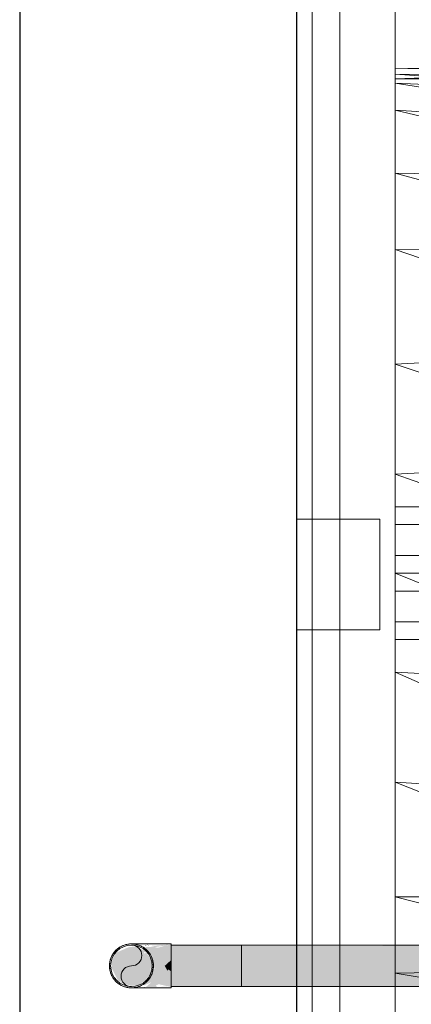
# Model space of a CAD drawing. Header units: metres. Extents: x 391.1 to 430.4, y 12.7 to 28.9.
# Tile 36 of 165: x 401.356 to 401.498, y 26.462 to 26.818. Entities that reach past the tile are written whole.
import ezdxf

# ---------------------------------------------------------------- set-up
doc = ezdxf.new("R2010")
doc.units = ezdxf.units.M
for name, color, linetype, lineweight in [('02_MOBILIARIO', 7, 'Continuous', 18), ('A-DETL-____-MBND', 7, 'Continuous', 18), ('A-GENM-____-OTLN', 7, 'Continuous', 18), ('A-WALL-____-MCUT', 7, 'Continuous', 25), ('A-WALL-____-OTLN', 7, 'Continuous', 25), ('P-PIPE-____-OTLN', 7, 'Continuous', 18)]:
    doc.layers.add(name, color=color, linetype=linetype, lineweight=lineweight)

# ---------------------------------------------------------------- blocks, each defined once
blk = doc.blocks.new('Family - Rentamans PB-155389-01_FON_P0')
at = {"layer": 'A-DETL-____-MBND', "color": 253, "true_color": 0xaaaaaa}
for p, q in [((0, 0.36146), (0, 0.36526)), ((0, 0.36526), (0, 0.36308)), ((0.10273, 0.3648), (0, 0.36526)), ((0.10273, 0.36283), (0, 0.36526)), ((0.10273, 0.3648), (0, 0.36146)), ((0, 0.36308), (0, 0.35983)), ((0.10273, 0.36283), (0, 0.36308)), ((0, 0.36308), (0.10273, 0.35585)), ((0.10273, 0.36141), (0, 0.36146)), ((0, 0.36146), (0, 0.00406)), ((0, 0.35983), (0, 0.35008)), ((0.10273, 0.35585), (0, 0.35983)), ((0, 0.35983), (0.10273, 0.34405)), ((0, 0.35008), (0, 0.32734)), ((0.10273, 0.34405), (0, 0.35008)), ((0, 0.35008), (0.10273, 0.32574)), ((0, 0.32734), (0, 0.29972)), ((0.10273, 0.32574), (0, 0.32734)), ((0, 0.32734), (0.10273, 0.29924)), ((0, 0.29972), (0, 0.2583)), ((0.10273, 0.29924), (0, 0.29972)), ((0, 0.29972), (0.10273, 0.26415)), ((0.10273, 0.26415), (0, 0.2583)), ((0, 0.2583), (0, 0.2185)), ((0, 0.2583), (0.10273, 0.22395)), ((0.10273, 0.22395), (0, 0.2185)), ((0, 0.2185), (0, 0.18276)), ((0, 0.2185), (0.10273, 0.18276)), ((0, 0.20033), (0, 0.20676)), ((0, 0.20676), (0.02, 0.20676)), ((0, 0.20676), (0.02, 0.20676)), ((0, 0.20676), (0, 0.20033)), ((0, 0.20033), (0, 0.18919)), ((0.02, 0.20033), (0, 0.20033)), ((0, 0.18919), (0, 0.20033)), ((0, 0.20033), (0.02, 0.20033)), ((0, 0.18919), (0.02, 0.18919)), ((0, 0.18919), (0, 0.17633)), ((0, 0.17633), (0, 0.18919)), ((0, 0.18919), (0.02, 0.18919)), ((0, 0.18276), (0, 0.14702)), ((0, 0.18276), (0.10273, 0.14157)), ((0.10273, 0.18276), (0, 0.18276)), ((0, 0.17633), (0.02, 0.17633)), ((0, 0.17633), (0, 0.16519)), ((0, 0.16519), (0, 0.17633)), ((0, 0.17633), (0.02, 0.17633)), ((0, 0.16519), (0.02, 0.16519)), ((0, 0.16519), (0, 0.15876)), ((0, 0.15876), (0, 0.16519)), ((0, 0.16519), (0.02, 0.16519)), ((0, 0.15876), (0.02, 0.15876)), ((0, 0.15876), (0.02, 0.15876)), ((0, 0.14702), (0, 0.10722)), ((0.10273, 0.14157), (0, 0.14702)), ((0, 0.14702), (0.10273, 0.10137)), ((0, 0.10722), (0, 0.06579)), ((0.10273, 0.10137), (0, 0.10722)), ((0, 0.10722), (0.10273, 0.06628)), ((0.10273, 0.06628), (0, 0.06579)), ((0, 0.06579), (0, 0.03818)), ((0, 0.06579), (0.10273, 0.03978)), ((0.10273, 0.03978), (0, 0.03818)), ((0, 0.03818), (0, 0.01543)), ((0, 0.03818), (0.10273, 0.02147))]:
    blk.add_line(p, q, dxfattribs=at)
blk = doc.blocks.new('Family - Envans PB-155461-01_FON_P0')
at = {"layer": 'A-WALL-____-MCUT', "color": 253, "true_color": 0xaaaaaa}
for p, q in [((6.12307, 0.1), (3.61987, 0.1)), ((3.61987, 0), (6.12307, 0))]:
    blk.add_line(p, q, dxfattribs=at)
at = {"layer": 'A-WALL-____-OTLN', "color": 253, "true_color": 0xaaaaaa}
for p, q in [((6.12307, 0.1), (0, 0.1)), ((0, 0), (6.12307, 0))]:
    blk.add_line(p, q, dxfattribs=at)
at = {"layer": 'A-WALL-____-OTLN', "color": 253, "lineweight": 18, "true_color": 0xaaaaaa}
blk.add_line((-0.00093, 0), (6.12307, 0), dxfattribs=at)
blk = doc.blocks.new('Family - LONDR55-XX_ZZ-ARQ-CAA-M3D-Londres55-155345-01_FON_P0')
at = {"layer": 'A-GENM-____-OTLN', "color": 253, "true_color": 0xaaaaaa}
for p, q in [((0.6, 0.03), (0, 0.03)), ((0.6, 0.03), (0, 0.03)), ((0, 0.01), (0.6, 0.01)), ((0, 0.01), (0.6, 0.01)), ((0.6, 0.01), (0, 0.01)), ((0, 0.01), (0.6, 0.01)), ((0, 0), (0.6, 0)), ((0.6, 0), (0, 0))]:
    blk.add_line(p, q, dxfattribs=at)
blk = doc.blocks.new('Family - Mirall PB-155794-01_FON_P0')
blk.add_blockref('Family - LONDR55-XX_ZZ-ARQ-CAA-M3D-Londres55-155345-01_FON_P0', (0, 0))
blk = doc.blocks.new('LONDR55-XX_ZZ-ARQ-CAA-M3D-Londres55_ifc-1-01_FON_P0')
at = {"layer": '02_MOBILIARIO', "color": 253, "lineweight": 18, "true_color": 0xaaaaaa}
blk.add_blockref('Family - Rentamans PB-155389-01_FON_P0', (401.49193, 26.43532), dxfattribs=at)
at = {"layer": 'A-GENM-____-OTLN', "color": 253, "lineweight": 18, "true_color": 0xaaaaaa, "rotation": 270}
blk.add_blockref('Family - Mirall PB-155794-01_FON_P0', (401.46193, 26.91762), dxfattribs=at)
at = {"layer": 'A-WALL-____-OTLN', "color": 253, "lineweight": 18, "true_color": 0xaaaaaa, "rotation": 90}
blk.add_blockref('Family - Envans PB-155461-01_FON_P0', (401.45645, 22.14078), dxfattribs=at)
blk = doc.blocks.new('ZYR_13_01 CON_AF_SAN_VERT - Lavabo-689827-01_FON_P0')
at = {"layer": 'A-DETL-____-MBND'}
for p, q in [((-0.14895, 0.02), (-0.14895, 0)), ((-0.13395, 0.02), (-0.14895, 0.02)), ((-0.13395, 0.02), (-0.14895, 0.02)), ((-0.13395, 0), (-0.13395, 0.02)), ((-0.14895, 0), (-0.13395, 0)), ((-0.14895, 0), (-0.13395, 0)), ((0.02, 0), (-0.02, 0)), ((0.02, 0), (-0.02, 0)), ((-0.02, 0), (-0.02, -0.03)), ((0.02, -0.03), (0.02, 0)), ((-0.02, -0.03), (0.02, -0.03)), ((-0.02, -0.03), (0.02, -0.03))]:
    blk.add_line(p, q, dxfattribs=at)
blk = doc.blocks.new('M_Codo - Genérico - Estándar-V2-01_FON_P0')
at = {"layer": 'A-DETL-____-MBND', "true_color": 0x4b4bfb}
h = blk.add_hatch(color=173, dxfattribs=at)
h.paths.add_polyline_path([(401.40226, 26.48345), (401.40168, 26.48386), (401.40191, 26.48351)])
h.paths.add_polyline_path([(401.40304, 26.48353), (401.40237, 26.48404), (401.40288, 26.48357)])
blk.add_hatch(color=173, dxfattribs=at).paths.add_polyline_path([(401.3892, 26.47476), (401.3891, 26.47718), (401.3891, 26.47516)])
at = {"layer": 'A-DETL-____-MBND', "true_color": 0x1616fa}
for points in [[(401.41105, 26.47617), (401.41092, 26.47811), (401.40878, 26.47617)], [(401.41105, 26.47412), (401.41105, 26.47617), (401.40878, 26.47617), (401.40955, 26.47482), (401.4098, 26.47438), (401.41017, 26.47491), (401.41092, 26.47423)]]:
    blk.add_hatch(color=5, dxfattribs=at).paths.add_polyline_path(points)
h = blk.add_hatch(color=5, dxfattribs=at)
h.paths.add_polyline_path([(401.40125, 26.47041), (401.40225, 26.47104), (401.4035, 26.47267), (401.40304, 26.4722), (401.40139, 26.47056)])
h.paths.add_polyline_path([(401.39115, 26.47056), (401.39096, 26.47152), (401.39102, 26.47087)])
h.paths.add_polyline_path([(401.38989, 26.4722), (401.38956, 26.47505), (401.38943, 26.4739)])
at = {"layer": 'A-DETL-____-MBND', "true_color": 0x0606fa}
h = blk.add_hatch(color=5, dxfattribs=at)
h.paths.add_polyline_path([(401.40091, 26.47037), (401.40183, 26.47099), (401.40364, 26.47334), (401.40401, 26.47485), (401.40333, 26.47496), (401.40117, 26.47214), (401.4014, 26.47122), (401.40102, 26.47056)])
h.paths.add_polyline_path([(401.40154, 26.47045), (401.40237, 26.47113), (401.40167, 26.47056)])
at = {"layer": 'A-DETL-____-MBND', "true_color": 0x4b4bfb}
h = blk.add_hatch(color=173, dxfattribs=at)
h.paths.add_polyline_path([(401.40117, 26.46833), (401.40073, 26.4684), (401.40073, 26.46835)])
h.paths.add_polyline_path([(401.40959, 26.46847), (401.40658, 26.46847), (401.40745, 26.46843)])
at = {"layer": 'A-DETL-____-MBND', "true_color": 0x0202fa}
blk.add_hatch(color=5, dxfattribs=at).paths.add_polyline_path([(401.40159, 26.47046), (401.40262, 26.47099), (401.40171, 26.47056)])
at = {"layer": 'A-DETL-____-MBND', "color": 5, "true_color": 0x0000fa}
for p, q in [((401.41105, 26.47617), (401.41105, 26.48411)), ((401.41105, 26.46823), (401.41105, 26.47617))]:
    blk.add_line(p, q, dxfattribs=at)
at = {"layer": 'A-DETL-____-MBND', "color": 5, "true_color": 0x0000fa, "flags": 128}
for points in [[(401.38882, 26.47617), (401.38883, 26.47649), (401.38885, 26.47681), (401.38888, 26.47712), (401.38893, 26.47744), (401.38898, 26.47775), (401.38905, 26.47806), (401.38913, 26.47836), (401.38923, 26.47867), (401.38933, 26.47897), (401.38945, 26.47926), (401.38958, 26.47955), (401.38972, 26.47984), (401.38987, 26.48012), (401.39004, 26.48039), (401.39021, 26.48065), (401.3904, 26.48091), (401.39059, 26.48116), (401.39079, 26.48141), (401.39101, 26.48164), (401.39123, 26.48187), (401.39146, 26.48208), (401.3917, 26.48229), (401.39195, 26.48249), (401.39221, 26.48267), (401.39247, 26.48285), (401.39274, 26.48302), (401.39302, 26.48317), (401.3933, 26.48332), (401.39359, 26.48345), (401.39389, 26.48357), (401.39418, 26.48368), (401.39449, 26.48378), (401.39479, 26.48386), (401.3951, 26.48393), (401.39541, 26.48399), (401.39573, 26.48404), (401.39604, 26.48408), (401.39636, 26.4841), (401.39668, 26.48411), (401.39676, 26.48411)], [(401.39676, 26.48411), (401.39677, 26.48411), (401.39681, 26.48411), (401.39686, 26.48411), (401.39694, 26.48411), (401.39705, 26.48411), (401.39717, 26.48411), (401.39732, 26.48411), (401.39749, 26.48411), (401.39768, 26.48411), (401.39789, 26.48411), (401.39812, 26.48411), (401.39838, 26.48411), (401.39865, 26.48411), (401.39894, 26.48411), (401.39926, 26.48411), (401.39959, 26.48411), (401.39994, 26.48411), (401.40031, 26.48411), (401.40069, 26.48411), (401.4011, 26.48411), (401.40151, 26.48411), (401.40195, 26.48411), (401.40239, 26.48411), (401.40286, 26.48411), (401.40333, 26.48411), (401.40382, 26.48411), (401.40432, 26.48411), (401.40482, 26.48411), (401.40534, 26.48411), (401.40587, 26.48411), (401.40641, 26.48411), (401.40695, 26.48411), (401.4075, 26.48411), (401.40806, 26.48411), (401.40862, 26.48411), (401.40919, 26.48411), (401.40975, 26.48411), (401.41032, 26.48411), (401.4109, 26.48411), (401.41105, 26.48411)], [(401.39676, 26.48411), (401.39708, 26.4841), (401.3974, 26.48408), (401.39771, 26.48405), (401.39803, 26.48401), (401.39834, 26.48395), (401.39865, 26.48388), (401.39896, 26.4838), (401.39926, 26.48371), (401.39956, 26.4836), (401.39985, 26.48348), (401.40014, 26.48335), (401.40043, 26.48321), (401.40071, 26.48306), (401.40098, 26.4829), (401.40124, 26.48272), (401.4015, 26.48254), (401.40175, 26.48234), (401.402, 26.48214), (401.40223, 26.48192), (401.40246, 26.4817), (401.40267, 26.48147), (401.40288, 26.48123), (401.40308, 26.48098), (401.40326, 26.48072), (401.40344, 26.48046), (401.40361, 26.48019), (401.40376, 26.47991), (401.40391, 26.47963), (401.40404, 26.47934), (401.40416, 26.47905), (401.40427, 26.47875), (401.40437, 26.47845), (401.40445, 26.47814), (401.40452, 26.47783), (401.40458, 26.47752), (401.40463, 26.47721), (401.40467, 26.47689), (401.40469, 26.47657), (401.4047, 26.47626), (401.4047, 26.47617)], [(401.39676, 26.46823), (401.39644, 26.46824), (401.39613, 26.46826), (401.39581, 26.46829), (401.3955, 26.46834), (401.39519, 26.46839), (401.39488, 26.46846), (401.39457, 26.46854), (401.39427, 26.46864), (401.39397, 26.46874), (401.39367, 26.46886), (401.39338, 26.46899), (401.3931, 26.46913), (401.39282, 26.46928), (401.39255, 26.46945), (401.39228, 26.46962), (401.39202, 26.4698), (401.39177, 26.47), (401.39153, 26.4702), (401.39129, 26.47042), (401.39107, 26.47064), (401.39085, 26.47087), (401.39064, 26.47111), (401.39045, 26.47136), (401.39026, 26.47162), (401.39008, 26.47188), (401.38992, 26.47215), (401.38976, 26.47243), (401.38962, 26.47271), (401.38949, 26.473), (401.38936, 26.47329), (401.38925, 26.47359), (401.38916, 26.4739), (401.38907, 26.4742), (401.389, 26.47451), (401.38894, 26.47482), (401.38889, 26.47514), (401.38886, 26.47545), (401.38883, 26.47577), (401.38883, 26.47609), (401.38882, 26.47617)], [(401.4047, 26.47617), (401.40469, 26.47585), (401.40467, 26.47554), (401.40464, 26.47522), (401.4046, 26.47491), (401.40454, 26.47459), (401.40447, 26.47428), (401.40439, 26.47398), (401.4043, 26.47367), (401.40419, 26.47338), (401.40407, 26.47308), (401.40394, 26.47279), (401.4038, 26.47251), (401.40365, 26.47223), (401.40349, 26.47195), (401.40331, 26.47169), (401.40313, 26.47143), (401.40293, 26.47118), (401.40273, 26.47094), (401.40252, 26.4707), (401.40229, 26.47048), (401.40206, 26.47026), (401.40182, 26.47005), (401.40157, 26.46986), (401.40131, 26.46967), (401.40105, 26.46949), (401.40078, 26.46933), (401.4005, 26.46917), (401.40022, 26.46903), (401.39993, 26.46889), (401.39964, 26.46877), (401.39934, 26.46866), (401.39904, 26.46857), (401.39873, 26.46848), (401.39842, 26.46841), (401.39811, 26.46835), (401.3978, 26.4683), (401.39748, 26.46827), (401.39717, 26.46824), (401.39685, 26.46823), (401.39676, 26.46823)], [(401.41105, 26.46823), (401.41048, 26.46823), (401.40991, 26.46823), (401.40934, 26.46823), (401.40877, 26.46823), (401.40821, 26.46823), (401.40765, 26.46823), (401.4071, 26.46823), (401.40656, 26.46823), (401.40602, 26.46823), (401.40549, 26.46823), (401.40496, 26.46823), (401.40445, 26.46823), (401.40395, 26.46823), (401.40346, 26.46823), (401.40298, 26.46823), (401.40252, 26.46823), (401.40207, 26.46823), (401.40163, 26.46823), (401.40121, 26.46823), (401.4008, 26.46823), (401.40041, 26.46823), (401.40004, 26.46823), (401.39968, 26.46823), (401.39935, 26.46823), (401.39903, 26.46823), (401.39873, 26.46823), (401.39845, 26.46823), (401.39819, 26.46823), (401.39795, 26.46823), (401.39773, 26.46823), (401.39754, 26.46823), (401.39736, 26.46823), (401.39721, 26.46823), (401.39708, 26.46823), (401.39697, 26.46823), (401.39688, 26.46823), (401.39682, 26.46823), (401.39678, 26.46823), (401.39676, 26.46823)]]:
    blk.add_lwpolyline(points, dxfattribs=at)
at = {"layer": 'A-DETL-____-MBND', "color": 5, "true_color": 0x0000fa}
for start, end in [(0, 180), (180, 0)]:
    blk.add_arc((401.39676, 26.47617), 0.00794, start, end, dxfattribs=at)
blk = doc.blocks.new('M_Codo - Genérico - Estándar-V3-01_FON_P0')
at = {"layer": 'P-PIPE-____-OTLN', "true_color": 0x1616fa}
h = blk.add_hatch(color=5, dxfattribs=at)
h.paths.add_polyline_path([(401.4047, 26.47617), (401.40878, 26.47617), (401.41105, 26.47823), (401.41105, 26.48384), (401.40512, 26.48294), (401.40222, 26.48305), (401.40133, 26.48259), (401.40287, 26.48153), (401.40364, 26.48014), (401.40418, 26.4801), (401.40443, 26.47823)])
h.paths.add_polyline_path([(401.4047, 26.47617), (401.40237, 26.48122), (401.40286, 26.4801), (401.40418, 26.4768), (401.40443, 26.47617)])
h.paths.add_polyline_path([(401.39123, 26.48118), (401.39254, 26.4821), (401.39119, 26.48147)])
h.paths.add_polyline_path([(401.40625, 26.4827), (401.41015, 26.48384), (401.40366, 26.48337), (401.40606, 26.48274)])
at = {"layer": 'P-PIPE-____-OTLN', "true_color": 0x0606fa}
h = blk.add_hatch(color=5, dxfattribs=at)
h.paths.add_polyline_path([(401.40322, 26.48049), (401.40237, 26.4814), (401.40322, 26.4805)])
h.paths.add_polyline_path([(401.40401, 26.47811), (401.40196, 26.48121), (401.40162, 26.4805), (401.40389, 26.47823)])
h.paths.add_polyline_path([(401.39777, 26.48375), (401.39703, 26.48407), (401.39755, 26.48384)])
at = {"layer": 'P-PIPE-____-OTLN', "true_color": 0x4b4bfb}
h = blk.add_hatch(color=173, dxfattribs=at)
h.paths.add_polyline_path([(401.40623, 26.48269), (401.40587, 26.48279), (401.40605, 26.48273)])
h.paths.add_polyline_path([(401.41105, 26.48384), (401.411, 26.48409), (401.41062, 26.48386)])
h.paths.add_polyline_path([(401.39821, 26.48392), (401.39869, 26.4841), (401.3975, 26.48401)])
at = {"layer": 'P-PIPE-____-OTLN', "true_color": 0x1616fa}
h = blk.add_hatch(color=5, dxfattribs=at)
h.paths.add_polyline_path([(401.4047, 26.47617), (401.40421, 26.47578), (401.40443, 26.47538)])
h.paths.add_polyline_path([(401.40563, 26.47617), (401.4047, 26.47617), (401.40512, 26.47529), (401.40531, 26.47562)])
h.paths.add_polyline_path([(401.40222, 26.4693), (401.40124, 26.46843), (401.40182, 26.46893), (401.40196, 26.46905)])
h.paths.add_polyline_path([(401.41105, 26.4685), (401.41092, 26.47423), (401.41017, 26.47491), (401.40991, 26.47514), (401.40878, 26.47617), (401.40563, 26.47617), (401.40222, 26.47044), (401.40124, 26.46908), (401.40401, 26.47028), (401.402, 26.46855), (401.40587, 26.46859), (401.40563, 26.46912), (401.40658, 26.46955), (401.41036, 26.46867)])
h.paths.add_polyline_path([(401.41105, 26.46823), (401.41105, 26.4685), (401.41042, 26.46842)])
h.paths.add_polyline_path([(401.39676, 26.46823), (401.3967, 26.46869), (401.39657, 26.46833)])
h.paths.add_polyline_path([(401.39989, 26.46907), (401.39907, 26.46908), (401.39935, 26.46893)])
h.paths.add_polyline_path([(401.40323, 26.47186), (401.40401, 26.47316), (401.40334, 26.4722)])
at = {"layer": 'P-PIPE-____-OTLN', "true_color": 0x0202fa}
blk.add_hatch(color=5, dxfattribs=at).paths.add_polyline_path([(401.40001, 26.4691), (401.40136, 26.46989), (401.40023, 26.4693)])
at = {"layer": 'P-PIPE-____-OTLN', "true_color": 0x0606fa}
h = blk.add_hatch(color=5, dxfattribs=at)
h.paths.add_polyline_path([(401.41015, 26.4685), (401.4065, 26.46907), (401.40947, 26.46849)])
h.paths.add_polyline_path([(401.40026, 26.46917), (401.40144, 26.46984), (401.40044, 26.46929)])
at = {"layer": 'P-PIPE-____-OTLN', "true_color": 0x4b4bfb}
blk.add_hatch(color=173, dxfattribs=at).paths.add_polyline_path([(401.40128, 26.46843), (401.40222, 26.46901), (401.40129, 26.46843)])
at = {"layer": 'P-PIPE-____-OTLN', "color": 5, "true_color": 0x0000fa}
for p, q in [((401.41105, 26.47617), (401.41105, 26.48411)), ((401.41105, 26.46823), (401.41105, 26.47617))]:
    blk.add_line(p, q, dxfattribs=at)
at = {"layer": 'P-PIPE-____-OTLN', "color": 5, "true_color": 0x0000fa, "flags": 128}
for points in [[(401.41105, 26.48411), (401.41048, 26.48411), (401.40991, 26.48411), (401.40934, 26.48411), (401.40877, 26.48411), (401.40821, 26.48411), (401.40765, 26.48411), (401.4071, 26.48411), (401.40656, 26.48411), (401.40602, 26.48411), (401.40549, 26.48411), (401.40496, 26.48411), (401.40445, 26.48411), (401.40395, 26.48411), (401.40346, 26.48411), (401.40298, 26.48411), (401.40252, 26.48411), (401.40207, 26.48411), (401.40163, 26.48411), (401.40121, 26.48411), (401.4008, 26.48411), (401.40041, 26.48411), (401.40004, 26.48411), (401.39968, 26.48411), (401.39935, 26.48411), (401.39903, 26.48411), (401.39873, 26.48411), (401.39845, 26.48411), (401.39819, 26.48411), (401.39795, 26.48411), (401.39773, 26.48411), (401.39754, 26.48411), (401.39736, 26.48411), (401.39721, 26.48411), (401.39708, 26.48411), (401.39697, 26.48411), (401.39688, 26.48411), (401.39682, 26.48411), (401.39678, 26.48411), (401.39676, 26.48411)], [(401.39676, 26.46823), (401.39677, 26.46823), (401.39681, 26.46823), (401.39686, 26.46823), (401.39694, 26.46823), (401.39705, 26.46823), (401.39717, 26.46823), (401.39732, 26.46823), (401.39749, 26.46823), (401.39768, 26.46823), (401.39789, 26.46823), (401.39812, 26.46823), (401.39838, 26.46823), (401.39865, 26.46823), (401.39894, 26.46823), (401.39926, 26.46823), (401.39959, 26.46823), (401.39994, 26.46823), (401.40031, 26.46823), (401.40069, 26.46823), (401.4011, 26.46823), (401.40151, 26.46823), (401.40195, 26.46823), (401.40239, 26.46823), (401.40286, 26.46823), (401.40333, 26.46823), (401.40382, 26.46823), (401.40432, 26.46823), (401.40482, 26.46823), (401.40534, 26.46823), (401.40587, 26.46823), (401.40641, 26.46823), (401.40695, 26.46823), (401.4075, 26.46823), (401.40806, 26.46823), (401.40862, 26.46823), (401.40919, 26.46823), (401.40975, 26.46823), (401.41032, 26.46823), (401.4109, 26.46823), (401.41105, 26.46823)]]:
    blk.add_lwpolyline(points, dxfattribs=at)
at = {"layer": 'P-PIPE-____-OTLN', "color": 5, "true_color": 0x0000fa}
for start, end in [(0, 180), (180, 0)]:
    blk.add_arc((401.39676, 26.47617), 0.00794, start, end, dxfattribs=at)

msp = doc.modelspace()

# ---------------------------------------------------------------- hatches: boundary and pattern name
at = {"layer": 'P-PIPE-____-OTLN', "true_color": 0x0606fa}
h = msp.add_hatch(color=5, dxfattribs=at)
h.paths.add_polyline_path([(401.39667, 26.46899), (401.39911, 26.4691), (401.40091, 26.47037), (401.40158, 26.47159), (401.40152, 26.47259), (401.40375, 26.47529), (401.40407, 26.47473), (401.40401, 26.47811), (401.40118, 26.48094), (401.40207, 26.48147), (401.39807, 26.48318), (401.39571, 26.4829), (401.39092, 26.48078), (401.38989, 26.47851), (401.3895, 26.4756), (401.39201, 26.47065), (401.39279, 26.47056), (401.39301, 26.47014), (401.39557, 26.4693), (401.39662, 26.46901)])
h.paths.add_polyline_path([(401.3974, 26.46875), (401.39663, 26.469), (401.39676, 26.46887)])
h.paths.add_polyline_path([(401.39279, 26.46984), (401.39268, 26.47017), (401.39271, 26.46991)])
at = {"layer": 'P-PIPE-____-OTLN', "true_color": 0x0202fa}
h = msp.add_hatch(color=5, dxfattribs=at)
h.paths.add_polyline_path([(401.39682, 26.46868), (401.39553, 26.46908), (401.39676, 26.46868)])
h.paths.add_polyline_path([(401.39279, 26.4701), (401.39266, 26.47032), (401.39268, 26.47017)])
h.paths.add_polyline_path([(401.39897, 26.48315), (401.39813, 26.48342), (401.39882, 26.48315)])
at = {"layer": 'P-PIPE-____-OTLN', "lineweight": 5, "true_color": 0x1616fa}
for points in [[(401.41105, 26.47617), (401.43645, 26.47617), (401.43645, 26.48367), (401.41105, 26.48342), (401.41105, 26.47811)], [(401.43645, 26.46867), (401.43645, 26.47617), (401.41105, 26.47617), (401.41105, 26.46867)]]:
    msp.add_hatch(color=5, dxfattribs=at).paths.add_polyline_path(points)
at = {"layer": 'P-PIPE-____-OTLN', "lineweight": 5, "true_color": 0x4b4bfb}
for points in [[(402.15257, 26.47617), (402.15257, 26.48367), (401.43645, 26.48339), (401.43645, 26.47617), (402.11082, 26.47617)], [(402.15257, 26.46867), (402.15257, 26.47617), (401.43645, 26.4761), (401.43645, 26.46867), (402.11082, 26.46867)]]:
    msp.add_hatch(color=173, dxfattribs=at).paths.add_polyline_path(points)

# ---------------------------------------------------------------- linework, layer by layer
at = {"layer": 'A-DETL-____-MBND', "color": 5, "true_color": 0x0000fa}
for p, q in [((401.43645, 26.48367), (401.41105, 26.48367)), ((401.43645, 26.46867), (401.43645, 26.48367)), ((401.41105, 26.46867), (401.43645, 26.46867))]:
    msp.add_line(p, q, dxfattribs=at)
at = {"layer": 'P-PIPE-____-OTLN', "color": 5, "true_color": 0x0000fa}
for p, q in [((401.41105, 26.48367), (401.41105, 26.46867)), ((402.15257, 26.48367), (401.43645, 26.48367)), ((401.43645, 26.46867), (402.15257, 26.46867))]:
    msp.add_line(p, q, dxfattribs=at)
for centre, radius, start, end in [((401.39676, 26.47617), 0.0075, 0, 180), ((401.39676, 26.47992), 0.00375, 270, 90), ((401.39676, 26.47617), 0.0075, 180, 0), ((401.39676, 26.47242), 0.00375, 90, 270)]:
    msp.add_arc(centre, radius, start, end, dxfattribs=at)

# ---------------------------------------------------------------- block references
at = {"lineweight": 5}
msp.add_blockref('LONDR55-XX_ZZ-ARQ-CAA-M3D-Londres55_ifc-1-01_FON_P0', (0, 0), dxfattribs=at)
at = {"layer": 'A-DETL-____-MBND', "rotation": 89.9999999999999}
msp.add_blockref('ZYR_13_01 CON_AF_SAN_VERT - Lavabo-689827-01_FON_P0', (401.45645, 26.61762), dxfattribs=at)
at = {"layer": 'A-DETL-____-MBND', "color": 5, "true_color": 0x0000fa}
msp.add_blockref('M_Codo - Genérico - Estándar-V2-01_FON_P0', (0, 0), dxfattribs=at)
at = {"layer": 'P-PIPE-____-OTLN', "color": 5, "true_color": 0x0000fa}
msp.add_blockref('M_Codo - Genérico - Estándar-V3-01_FON_P0', (0, 0), dxfattribs=at)

doc.saveas('drawing.dxf')
